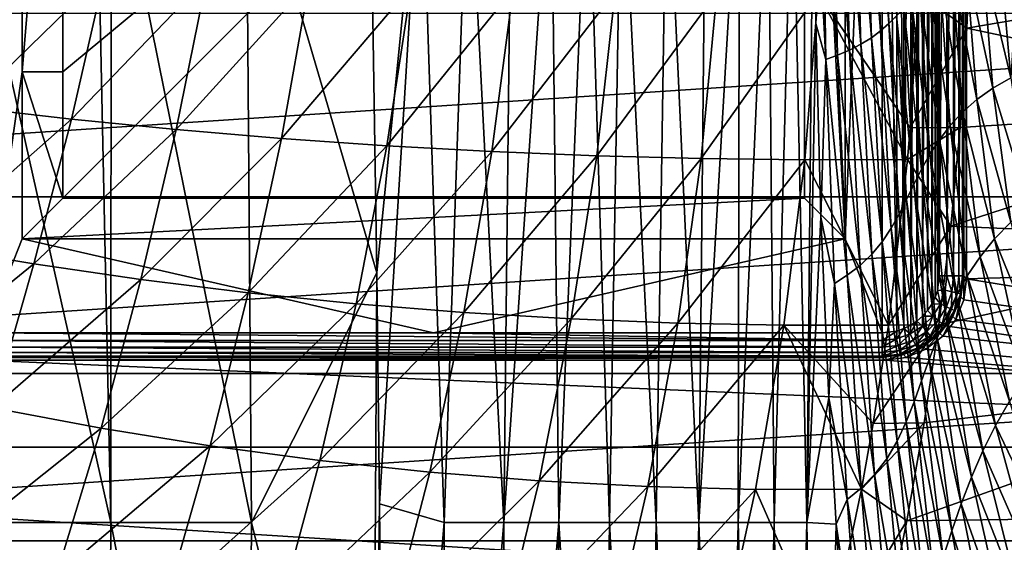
# Model space of a CAD drawing. Header units: metres. Extents: x -59 to 113, y -107 to 107.
# Tile 85 of 192: x -5.08 to 7, y -8.78 to -2.36. Entities that reach past the tile are written whole.
import ezdxf

# ---------------------------------------------------------------- set-up
doc = ezdxf.new("R2010")
doc.units = ezdxf.units.M
doc.layers.add('solid_20_382_333_XXX', color=7, linetype='CONTINUOUS')

msp = doc.modelspace()

# ---------------------------------------------------------------- linework, layer by layer
at = {"layer": 'solid_20_382_333_XXX'}
for points in [[(-5.05, 5.05, 12.5), (-5.505294, -6.205191, 12.5), (-5.505278, 6.20519, 12.5)], [(5.05, -5.05, 12.5), (5.505294, 6.20519, 12.5), (5.505277, -6.205191, 12.5)], [(5.05, -5.05, 12.5), (5.05, 5.05, 12.5), (5.505294, 6.20519, 12.5)], [(5.505294, 6.20519, 12.5), (5.683978, -6.182008, 12.5), (5.505277, -6.205191, 12.5)], [(5.505294, 6.20519, 12.5), (5.683992, 6.182003, 12.5), (5.683978, -6.182008, 12.5)], [(5.683992, 6.182003, 12.5), (5.77121, -6.152723, 12.5), (5.683978, -6.182008, 12.5)], [(5.683992, 6.182003, 12.5), (5.771224, 6.152717, 12.5), (5.77121, -6.152723, 12.5)], [(5.771224, 6.152717, 12.5), (5.854236, 6.112019, 12.5), (5.77121, -6.152723, 12.5)], [(5.854236, 6.112019, 12.5), (5.854223, -6.112026, 12.5), (5.77121, -6.152723, 12.5)], [(5.854236, 6.112019, 12.5), (5.931072, 6.060804, 12.5), (5.854223, -6.112026, 12.5)], [(5.931072, 6.060804, 12.5), (5.931062, -6.060812, 12.5), (5.854223, -6.112026, 12.5)], [(5.931072, 6.060804, 12.5), (6.000214, 6.000205, 12.5), (5.931062, -6.060812, 12.5)], [(6.000214, 6.000205, 12.5), (6.000205, -6.000214, 12.5), (5.931062, -6.060812, 12.5)], [(6.000214, 6.000205, 12.5), (6.060812, 5.931062, 12.5), (6.000205, -6.000214, 12.5)], [(6.060812, 5.931062, 12.5), (6.060804, -5.931073, 12.5), (6.000205, -6.000214, 12.5)], [(6.060812, 5.931062, 12.5), (6.112026, 5.854223, 12.5), (6.060804, -5.931073, 12.5)], [(6.112026, 5.854223, 12.5), (6.112019, -5.854236, 12.5), (6.060804, -5.931073, 12.5)], [(6.112026, 5.854223, 12.5), (6.152723, 5.77121, 12.5), (6.112019, -5.854236, 12.5)], [(6.152723, 5.77121, 12.5), (6.152717, -5.771224, 12.5), (6.112019, -5.854236, 12.5)], [(6.152723, 5.77121, 12.5), (6.182008, 5.683978, 12.5), (6.152717, -5.771224, 12.5)], [(6.182008, 5.683978, 12.5), (6.182003, -5.683992, 12.5), (6.152717, -5.771224, 12.5)], [(6.182008, 5.683978, 12.5), (6.205191, 5.505277, 12.5), (6.182003, -5.683992, 12.5)], [(6.205191, 5.505277, 12.5), (6.205191, -0.000008, 12.5), (6.182003, -5.683992, 12.5)], [(6.296898, 5.505302, 12.51436), (6.205191, -5.505294, 12.5), (6.205191, -0.000008, 12.5)], [(6.296898, 5.505302, 12.51436), (6.296898, -5.505303, 12.51436), (6.205191, -5.505294, 12.5)], [(6.296898, 5.505302, 12.51436), (6.379902, 5.505298, 12.556124), (6.296898, -5.505303, 12.51436)], [(6.379902, 5.505298, 12.556124), (6.379902, -5.505299, 12.556124), (6.296898, -5.505303, 12.51436)], [(6.379902, 5.505298, 12.556124), (6.446146, 5.505295, 12.621282), (6.379902, -5.505299, 12.556124)], [(6.446146, 5.505295, 12.621282), (6.446146, -5.505296, 12.621282), (6.379902, -5.505299, 12.556124)], [(6.446146, 5.505295, 12.621282), (6.489275, 5.505293, 12.703585), (6.446146, -5.505296, 12.621282)], [(6.489275, 5.505293, 12.703585), (6.489275, -5.505294, 12.703585), (6.446146, -5.505296, 12.621282)], [(6.505145, 5.505297, 12.794765), (6.505145, -5.505298, 12.794765), (6.489275, -5.505294, 12.703585)], [(6.489275, 5.505293, 12.703585), (6.505145, 5.505297, 12.794765), (6.489275, -5.505294, 12.703585)], [(6.505145, 5.505297, 12.794765), (6.540147, 5.540299, 14.8), (6.540147, -5.540299, 14.8)], [(6.505145, 5.505297, 12.794765), (6.540147, -5.540299, 14.8), (6.505145, -5.505298, 12.794765)], [(6.540147, 5.540299, 14.8), (20.665195, 0, 14.8), (20.502197, -2.590372, 14.8)], [(6.540147, 5.540299, 14.8), (20.502197, -2.590372, 14.8), (20.015909, -5.139401, 14.8)], [(6.540147, 5.540299, 14.8), (20.015909, -5.139401, 14.8), (6.540147, -5.540299, 14.8)], [(-5.05, 3, 12.5), (-5.505294, -6.205191, 12.5), (-5.05, 5.05, 12.5)], [(4.55, 4.55, 13), (5.05, 5.05, 12.5), (5.05, -5.05, 12.5)], [(4.55, 4.55, 14.8), (-4.55, -4.55, 14.8), (-4.55, -3, 14.8)], [(-4.55, 3, 14.8), (4.55, 4.55, 14.8), (-4.55, -3, 14.8)], [(4.55, 4.55, 14.8), (4.55, -4.55, 14.8), (-4.55, -4.55, 14.8)], [(4.55, 4.55, 13), (5.05, -5.05, 12.5), (4.55, -4.55, 13)], [(4.55, 4.55, 14.8), (4.55, -4.55, 13), (4.55, -4.55, 14.8)], [(4.55, 4.55, 13), (4.55, -4.55, 13), (4.55, 4.55, 14.8)], [(-5.05, 3, 12.5), (-5.05, -3, 12.5), (-5.505294, -6.205191, 12.5)], [(-5.05, -3, 14.8), (-5.05, -3, 12.5), (-5.05, 3, 12.5)], [(-5.05, 3, 14.8), (-5.05, -3, 14.8), (-5.05, 3, 12.5)], [(-4.55, 3, 14.8), (-5.05, -3, 14.8), (-5.05, 3, 14.8)], [(-4.55, 3, 14.8), (-4.55, -3, 14.8), (-5.05, -3, 14.8)], [(-3.961087, -8.532315, -61.725414), (-5.91381, -8.532315, -61.726742), (-5.876567, 0, -61.750092)], [(-4.140665, 0, -61.749313), (-3.961087, -8.532315, -61.725414), (-5.876567, 0, -61.750092)], [(-4.140665, 0, -61.749313), (-3.957916, 0, -61.748997), (-3.961087, -8.532315, -61.725414)], [(-3.961087, -8.532315, -61.725414), (-3.957916, 0, -61.748997), (-2.232176, -8.532315, -61.717365)], [(-3.957916, 0, -61.748997), (-2.299573, 0, -61.742104), (-2.232176, -8.532315, -61.717365)], [(-2.299573, 0, -61.742104), (-0.78213, 0, -61.723938), (-0.698081, -5.466114, -61.711864)], [(-2.232176, -8.532315, -61.717365), (-2.299573, 0, -61.742104), (-0.698081, -5.466114, -61.711864)], [(-0.78213, 0, -61.723938), (-0.15432, 0, -61.709385), (-0.698081, -5.466114, -61.711864)], [(-0.15432, 0, -61.709385), (-0.661931, -8.302655, -61.697418), (-0.698081, -5.466114, -61.711864)], [(-0.15432, 0, -61.709385), (0.130887, -8.532541, -61.673866), (-0.661931, -8.302655, -61.697418)], [(-0.15432, 0, -61.709385), (0.422651, 0, -61.689697), (0.130887, -8.532541, -61.673866)], [(0.422651, 0, -61.689697), (0.861408, -8.532541, -61.641083), (0.130887, -8.532541, -61.673866)], [(0.422651, 0, -61.689697), (0.953947, 0, -61.664074), (0.861408, -8.532541, -61.641083)], [(1.443486, 0, -61.631847), (1.536111, -8.532541, -61.594856), (0.861408, -8.532541, -61.641083)], [(0.953947, 0, -61.664074), (1.443486, 0, -61.631847), (0.861408, -8.532541, -61.641083)], [(1.443486, 0, -61.631847), (1.893933, 0, -61.59256), (1.536111, -8.532541, -61.594856)], [(1.893933, 0, -61.59256), (2.158126, -8.532541, -61.53244), (1.536111, -8.532541, -61.594856)], [(1.893933, 0, -61.59256), (2.307336, 0, -61.546001), (2.158126, -8.532541, -61.53244)], [(2.307336, 0, -61.546001), (2.73056, -8.532541, -61.451027), (2.158126, -8.532541, -61.53244)], [(2.307336, 0, -61.546001), (2.861471, 0, -61.462654), (2.73056, -8.532541, -61.451027)], [(2.861471, 0, -61.462654), (3.256208, -8.532541, -61.347042), (2.73056, -8.532541, -61.451027)], [(2.861471, 0, -61.462654), (3.341004, 0, -61.36367), (3.256208, -8.532541, -61.347042)], [(3.752536, 0, -61.250778), (3.737643, -8.532541, -61.216343), (3.256208, -8.532541, -61.347042)], [(3.341004, 0, -61.36367), (3.752536, 0, -61.250778), (3.256208, -8.532541, -61.347042)], [(4.104082, 0, -61.126583), (4.17743, -8.532541, -61.054771), (3.737643, -8.532541, -61.216343)], [(3.752536, 0, -61.250778), (4.104082, 0, -61.126583), (3.737643, -8.532541, -61.216343)], [(4.104082, 0, -61.126583), (4.404377, 0, -60.993828), (4.17743, -8.532541, -61.054771)], [(4.404377, 0, -60.993828), (4.578133, -8.532541, -60.858166), (4.17743, -8.532541, -61.054771)], [(4.404377, 0, -60.993828), (4.662276, 0, -60.854687), (4.578133, -8.532541, -60.858166)], [(4.578133, -8.532541, -60.858166), (4.662276, 0, -60.854687), (4.68816, -2.409312, -60.83551)], [(4.662276, 0, -60.854687), (4.768819, -0.000006, -60.790058), (4.812968, -2.850276, -60.757767)], [(4.68816, -2.409312, -60.83551), (4.662276, 0, -60.854687), (4.812968, -2.850276, -60.757767)], [(4.956369, -2.796665, -60.6674), (4.812968, -2.850276, -60.757767), (4.768819, -0.000006, -60.790058)], [(4.956369, -2.796665, -60.6674), (4.768819, -0.000006, -60.790058), (4.895403, -0.000037, -60.71093)], [(4.895403, -0.000037, -60.71093), (4.983683, -0.000081, -60.654659), (5.1038, -2.733237, -60.572464)], [(4.956369, -2.796665, -60.6674), (4.895403, -0.000037, -60.71093), (5.1038, -2.733237, -60.572464)], [(4.983683, -0.000081, -60.654659), (5.026438, -0.00011, -60.627121), (5.1038, -2.733237, -60.572464)], [(5.026438, -0.00011, -60.627121), (5.163385, -0.000226, -60.538013), (5.243781, -2.661288, -60.481049)], [(5.1038, -2.733237, -60.572464), (5.026438, -0.00011, -60.627121), (5.243781, -2.661288, -60.481049)], [(5.163385, -0.000226, -60.538013), (5.284369, -0.000362, -60.458645), (5.371279, -2.582088, -60.397652)], [(5.243781, -2.661288, -60.481049), (5.163385, -0.000226, -60.538013), (5.371279, -2.582088, -60.397652)], [(5.284369, -0.000362, -60.458645), (5.288155, -0.000367, -60.456158), (5.371279, -2.582088, -60.397652)], [(5.288155, -0.000367, -60.456158), (5.404892, -0.000532, -60.379936), (5.484343, -2.496901, -60.324898)], [(5.371279, -2.582088, -60.397652), (5.288155, -0.000367, -60.456158), (5.484343, -2.496901, -60.324898)], [(5.404892, -0.000532, -60.379936), (5.511242, -0.000708, -60.312519), (5.585901, -2.407081, -60.262493)], [(5.484343, -2.496901, -60.324898), (5.404892, -0.000532, -60.379936), (5.585901, -2.407081, -60.262493)], [(5.585901, -2.407081, -60.262493), (5.511242, -0.000708, -60.312519), (5.679574, -2.313922, -60.209667)], [(6.205191, -0.000008, 12.5), (6.205191, -5.505294, 12.5), (6.182003, -5.683992, 12.5)], [(6.592996, -1.235561, 32.101845), (5.953117, -2.039264, 32.083042), (6.543484, -2.462897, 32.0928)], [(10.991864, -1.702507, 32.186363), (6.592996, -1.235561, 32.101845), (6.543484, -2.462897, 32.0928)], [(6.732634, -1.600058, -59.877869), (6.948755, -1.532868, -59.820431), (7.080622, -3.072879, -59.758732)], [(7.080622, -3.072879, -59.758732), (6.948755, -1.532868, -59.820431), (7.177228, -1.474559, -59.758713)], [(6.361703, -1.756276, -59.97514), (6.53609, -1.674927, -59.929417), (6.664274, -3.340635, -59.861855)], [(6.53609, -1.674927, -59.929417), (6.732634, -1.600058, -59.877869), (6.861468, -3.199245, -59.81374)], [(6.664274, -3.340635, -59.861855), (6.53609, -1.674927, -59.929417), (6.861468, -3.199245, -59.81374)], [(6.861468, -3.199245, -59.81374), (6.732634, -1.600058, -59.877869), (7.080622, -3.072879, -59.758732)], [(-4.033462, -1.788064, 31.808401), (-5.281712, -1.714434, 31.76708), (-5.722177, -3.433083, 31.740891)], [(-4.033462, -1.788064, 31.808401), (-5.722177, -3.433083, 31.740891), (-4.442761, -3.579617, 31.782566)], [(-2.781912, -1.852558, 31.848274), (-4.033462, -1.788064, 31.808401), (-4.442761, -3.579617, 31.782566)], [(6.210198, -1.842912, -60.015682), (6.361703, -1.756276, -59.97514), (6.489977, -3.494892, -59.90366)], [(6.489977, -3.494892, -59.90366), (6.361703, -1.756276, -59.97514), (6.664274, -3.340635, -59.861855)], [(10.951329, -3.399024, 32.167759), (10.991864, -1.702507, 32.186363), (6.543484, -2.462897, 32.0928)], [(-2.781912, -1.852558, 31.848274), (-4.442761, -3.579617, 31.782566), (-3.156634, -3.70819, 31.822832)], [(-1.528518, -1.907479, 31.886637), (-2.781912, -1.852558, 31.848274), (-3.156634, -3.70819, 31.822832)], [(-1.528518, -1.907479, 31.886637), (-3.156634, -3.70819, 31.822832), (-1.866507, -3.81795, 31.861576)], [(-0.274716, -1.952474, 31.923431), (-1.528518, -1.907479, 31.886637), (-1.866507, -3.81795, 31.861576)], [(6.079001, -1.933669, -60.052814), (6.210198, -1.842912, -60.015682), (6.338059, -3.659868, -59.940189)], [(6.338059, -3.659868, -59.940189), (6.210198, -1.842912, -60.015682), (6.489977, -3.494892, -59.90366)], [(-0.274716, -1.952474, 31.923431), (-1.866507, -3.81795, 31.861576), (-0.575064, -3.908215, 31.898695)], [(0.978131, -1.987648, 31.95863), (-0.274716, -1.952474, 31.923431), (-0.575064, -3.908215, 31.898695)], [(0.978131, -1.987648, 31.95863), (-0.575064, -3.908215, 31.898695), (0.715142, -3.979154, 31.934137)], [(2.22869, -2.013258, 31.992214), (0.978131, -1.987648, 31.95863), (0.715142, -3.979154, 31.934137)], [(2.22869, -2.013258, 31.992214), (0.715142, -3.979154, 31.934137), (2.001601, -4.031208, 31.967871)], [(3.475627, -2.029561, 32.024162), (2.22869, -2.013258, 31.992214), (2.001601, -4.031208, 31.967871)], [(3.475627, -2.029561, 32.024162), (2.001601, -4.031208, 31.967871), (3.281803, -4.064818, 31.999859)], [(4.717608, -2.036814, 32.054455), (3.475627, -2.029561, 32.024162), (3.281803, -4.064818, 31.999859)], [(4.717608, -2.036814, 32.054455), (3.281803, -4.064818, 31.999859), (4.553235, -4.080425, 32.030067)], [(4.717608, -2.036814, 32.054455), (4.553235, -4.080425, 32.030067), (5.813363, -4.078739, 32.05846)], [(5.847444, -3.688252, 32.064453), (4.717608, -2.036814, 32.054455), (5.813363, -4.078739, 32.05846)], [(5.847444, -3.688252, 32.064453), (5.953117, -2.039264, 32.083042), (4.717608, -2.036814, 32.054455)], [(6.543484, -2.462897, 32.0928), (5.953117, -2.039264, 32.083042), (5.847444, -3.688252, 32.064453)], [(5.863879, -2.122807, -60.124878), (5.965044, -2.027371, -60.088459), (6.090018, -4.013251, -60.004745)], [(5.965044, -2.027371, -60.088459), (6.079001, -1.933669, -60.052814), (6.205722, -3.833393, -59.973259)], [(6.090018, -4.013251, -60.004745), (5.965044, -2.027371, -60.088459), (6.205722, -3.833393, -59.973259)], [(6.205722, -3.833393, -59.973259), (6.079001, -1.933669, -60.052814), (6.338059, -3.659868, -59.940189)], [(5.770414, -2.218741, -60.164528), (5.863879, -2.122807, -60.124878), (5.987231, -4.197072, -60.036743)], [(5.987231, -4.197072, -60.036743), (5.863879, -2.122807, -60.124878), (6.090018, -4.013251, -60.004745)], [(17.36451, -2.286179, 8.4), (-17.36451, -2.286179, 8.4), (-16.917538, -4.53318, 8.4)], [(17.36451, -2.286179, 8.4), (-16.917538, -4.53318, 8.4), (16.917538, -4.53318, 8.4)], [(5.679574, -2.313922, -60.209667), (5.770414, -2.218741, -60.164528), (5.893084, -4.382407, -60.071552)], [(5.893084, -4.382407, -60.071552), (5.770414, -2.218741, -60.164528), (5.987231, -4.197072, -60.036743)], [(4.578133, -8.532541, -60.858166), (4.68816, -2.409312, -60.83551), (4.752108, -4.785615, -60.784996)], [(4.752108, -4.785615, -60.784996), (4.68816, -2.409312, -60.83551), (4.812968, -2.850276, -60.757767)], [(5.484343, -2.496901, -60.324898), (5.585901, -2.407081, -60.262493), (5.711821, -4.747352, -60.159088)], [(5.585901, -2.407081, -60.262493), (5.679574, -2.313922, -60.209667), (5.80309, -4.566711, -60.111473)], [(5.711821, -4.747352, -60.159088), (5.585901, -2.407081, -60.262493), (5.80309, -4.566711, -60.111473)], [(5.80309, -4.566711, -60.111473), (5.679574, -2.313922, -60.209667), (5.893084, -4.382407, -60.071552)], [(5.371279, -2.582088, -60.397652), (5.484343, -2.496901, -60.324898), (5.613737, -4.921594, -60.216927)], [(5.613737, -4.921594, -60.216927), (5.484343, -2.496901, -60.324898), (5.711821, -4.747352, -60.159088)], [(6.543484, -2.462897, 32.0928), (5.847444, -3.688252, 32.064453), (6.461273, -3.682905, 32.077785)], [(10.951329, -3.399024, 32.167759), (6.543484, -2.462897, 32.0928), (6.461273, -3.682905, 32.077785)], [(5.243781, -2.661288, -60.481049), (5.371279, -2.582088, -60.397652), (5.503594, -5.08662, -60.286892)], [(5.503594, -5.08662, -60.286892), (5.371279, -2.582088, -60.397652), (5.613737, -4.921594, -60.216927)], [(4.956369, -2.796665, -60.6674), (5.1038, -2.733237, -60.572464), (5.232728, -5.377744, -60.46611)], [(5.1038, -2.733237, -60.572464), (5.243781, -2.661288, -60.481049), (5.376553, -5.239562, -60.370518)], [(5.232728, -5.377744, -60.46611), (5.1038, -2.733237, -60.572464), (5.376553, -5.239562, -60.370518)], [(5.376553, -5.239562, -60.370518), (5.243781, -2.661288, -60.481049), (5.503594, -5.08662, -60.286892)], [(4.752108, -4.785615, -60.784996), (4.812968, -2.850276, -60.757767), (4.917166, -5.599263, -60.672836)], [(5.07573, -5.498536, -60.569744), (4.812968, -2.850276, -60.757767), (4.956369, -2.796665, -60.6674)], [(5.07573, -5.498536, -60.569744), (4.917166, -5.599263, -60.672836), (4.812968, -2.850276, -60.757767)], [(5.07573, -5.498536, -60.569744), (4.956369, -2.796665, -60.6674), (5.232728, -5.377744, -60.46611)], [(-5.05, -3, 12.5), (-5.05, -5.05, 12.5), (-5.505294, -6.205191, 12.5)], [(-4.55, -4.55, 13), (-5.05, -5.05, 12.5), (-5.05, -3, 12.5)], [(-4.55, -3, 13), (-5.05, -3, 12.5), (-5.05, -3, 14.8)], [(-4.55, -4.55, 13), (-5.05, -3, 12.5), (-4.55, -3, 13)], [(-4.55, -3, 13), (-5.05, -3, 14.8), (-4.55, -3, 14.8)], [(-4.55, -4.55, 13), (-4.55, -3, 13), (-4.55, -3, 14.8)], [(-4.55, -4.55, 13), (-4.55, -3, 14.8), (-4.55, -4.55, 14.8)], [(6.861468, -3.199245, -59.81374), (7.080622, -3.072879, -59.758732), (7.305869, -4.663585, -59.632397)], [(6.664274, -3.340635, -59.861855), (6.861468, -3.199245, -59.81374), (7.082776, -4.847021, -59.682137)], [(7.082776, -4.847021, -59.682137), (6.861468, -3.199245, -59.81374), (7.305869, -4.663585, -59.632397)], [(6.489977, -3.494892, -59.90366), (6.664274, -3.340635, -59.861855), (6.882529, -5.050336, -59.724476)], [(6.882529, -5.050336, -59.724476), (6.664274, -3.340635, -59.861855), (7.082776, -4.847021, -59.682137)], [(-4.442761, -3.579617, 31.782566), (-5.722177, -3.433083, 31.740891), (-6.209464, -5.139334, 31.705448)], [(6.338059, -3.659868, -59.940189), (6.489977, -3.494892, -59.90366), (6.704805, -5.270838, -59.760506)], [(10.951329, -3.399024, 32.167759), (6.461273, -3.682905, 32.077785), (6.346491, -4.896659, 32.056824)], [(10.849463, -5.08955, 32.136124), (10.951329, -3.399024, 32.167759), (6.346491, -4.896659, 32.056824)], [(6.704805, -5.270838, -59.760506), (6.489977, -3.494892, -59.90366), (6.882529, -5.050336, -59.724476)], [(-4.442761, -3.579617, 31.782566), (-6.209464, -5.139334, 31.705448), (-4.906398, -5.357152, 31.746496)], [(-3.156634, -3.70819, 31.822832), (-4.442761, -3.579617, 31.782566), (-4.906398, -5.357152, 31.746496)], [(-3.156634, -3.70819, 31.822832), (-4.906398, -5.357152, 31.746496), (-3.593094, -5.548601, 31.786194)], [(-1.866507, -3.81795, 31.861576), (-3.156634, -3.70819, 31.822832), (-3.593094, -5.548601, 31.786194)], [(6.461273, -3.682905, 32.077785), (5.847444, -3.688252, 32.064453), (5.813363, -4.078739, 32.05846)], [(6.461273, -3.682905, 32.077785), (5.813363, -4.078739, 32.05846), (6.346491, -4.896659, 32.056824)], [(6.205722, -3.833393, -59.973259), (6.338059, -3.659868, -59.940189), (6.548224, -5.505839, -59.791592)], [(6.548224, -5.505839, -59.791592), (6.338059, -3.659868, -59.940189), (6.704805, -5.270838, -59.760506)], [(-1.866507, -3.81795, 31.861576), (-3.593094, -5.548601, 31.786194), (-2.273308, -5.712446, 31.824392)], [(-0.575064, -3.908215, 31.898695), (-1.866507, -3.81795, 31.861576), (-2.273308, -5.712446, 31.824392)], [(6.090018, -4.013251, -60.004745), (6.205722, -3.833393, -59.973259), (6.410133, -5.752554, -59.819633)], [(6.410133, -5.752554, -59.819633), (6.205722, -3.833393, -59.973259), (6.548224, -5.505839, -59.791592)], [(-0.575064, -3.908215, 31.898695), (-2.273308, -5.712446, 31.824392), (-0.950761, -5.847699, 31.860956)], [(0.715142, -3.979154, 31.934137), (-0.575064, -3.908215, 31.898695), (-0.950761, -5.847699, 31.860956)], [(0.715142, -3.979154, 31.934137), (-0.950761, -5.847699, 31.860956), (0.370982, -5.954555, 31.895819)], [(2.001601, -4.031208, 31.967871), (0.715142, -3.979154, 31.934137), (0.370982, -5.954555, 31.895819)], [(2.001601, -4.031208, 31.967871), (0.370982, -5.954555, 31.895819), (1.688405, -6.033562, 31.928934)], [(3.281803, -4.064818, 31.999859), (2.001601, -4.031208, 31.967871), (1.688405, -6.033562, 31.928934)], [(3.281803, -4.064818, 31.999859), (1.688405, -6.033562, 31.928934), (2.99799, -6.08527, 31.960255)], [(4.553235, -4.080425, 32.030067), (3.281803, -4.064818, 31.999859), (2.99799, -6.08527, 31.960255)], [(4.553235, -4.080425, 32.030067), (2.99799, -6.08527, 31.960255), (4.29622, -6.110229, 31.989738)], [(4.553235, -4.080425, 32.030067), (4.29622, -6.110229, 31.989738), (5.57957, -6.109046, 32.017334)], [(5.813363, -4.078739, 32.05846), (4.553235, -4.080425, 32.030067), (5.57957, -6.109046, 32.017334)], [(6.346491, -4.896659, 32.056824), (5.813363, -4.078739, 32.05846), (5.57957, -6.109046, 32.017334)], [(5.987231, -4.197072, -60.036743), (6.090018, -4.013251, -60.004745), (6.28805, -6.008106, -59.846481)], [(6.28805, -6.008106, -59.846481), (6.090018, -4.013251, -60.004745), (6.410133, -5.752554, -59.819633)], [(5.893084, -4.382407, -60.071552), (5.987231, -4.197072, -60.036743), (6.179166, -6.269261, -59.874096)], [(6.179166, -6.269261, -59.874096), (5.987231, -4.197072, -60.036743), (6.28805, -6.008106, -59.846481)], [(5.80309, -4.566711, -60.111473), (5.893084, -4.382407, -60.071552), (6.080127, -6.532628, -59.904675)], [(6.080127, -6.532628, -59.904675), (5.893084, -4.382407, -60.071552), (6.179166, -6.269261, -59.874096)], [(16.917538, -4.53318, 8.4), (-16.917538, -4.53318, 8.4), (-16.181108, -6.702573, 8.4)], [(16.917538, -4.53318, 8.4), (-16.181108, -6.702573, 8.4), (16.181108, -6.702573, 8.4)], [(4.55, -4.55, 13), (5.05, -5.05, 12.5), (-5.05, -5.05, 12.5)], [(4.55, -4.55, 13), (-5.05, -5.05, 12.5), (-4.55, -4.55, 13)], [(4.55, -4.55, 14.8), (-4.55, -4.55, 13), (-4.55, -4.55, 14.8)], [(4.55, -4.55, 14.8), (4.55, -4.55, 13), (-4.55, -4.55, 13)], [(5.711821, -4.747352, -60.159088), (5.80309, -4.566711, -60.111473), (5.987087, -6.794589, -59.940567)], [(5.987087, -6.794589, -59.940567), (5.80309, -4.566711, -60.111473), (6.080127, -6.532628, -59.904675)], [(4.578133, -8.532541, -60.858166), (4.752108, -4.785615, -60.784996), (4.850822, -7.002854, -60.703003)], [(4.850822, -7.002854, -60.703003), (4.752108, -4.785615, -60.784996), (4.917166, -5.599263, -60.672836)], [(5.613737, -4.921594, -60.216927), (5.711821, -4.747352, -60.159088), (5.894709, -7.051325, -59.984695)], [(5.894709, -7.051325, -59.984695), (5.711821, -4.747352, -60.159088), (5.987087, -6.794589, -59.940567)], [(5.503594, -5.08662, -60.286892), (5.613737, -4.921594, -60.216927), (5.797059, -7.298831, -60.040157)], [(6.346491, -4.896659, 32.056824), (5.57957, -6.109046, 32.017334), (6.199151, -6.105232, 32.029915)], [(5.797059, -7.298831, -60.040157), (5.613737, -4.921594, -60.216927), (5.894709, -7.051325, -59.984695)], [(10.849463, -5.08955, 32.136124), (6.346491, -4.896659, 32.056824), (6.199151, -6.105232, 32.029915)], [(6.882529, -5.050336, -59.724476), (7.082776, -4.847021, -59.682137), (7.461946, -6.49733, -59.447266)], [(-5.05, -5.05, 12.5), (-0.000008, -6.205191, 12.5), (-5.505294, -6.205191, 12.5)], [(-5.05, -5.05, 12.5), (5.05, -5.05, 12.5), (-0.000008, -6.205191, 12.5)], [(5.05, -5.05, 12.5), (5.505277, -6.205191, 12.5), (-0.000008, -6.205191, 12.5)], [(6.704805, -5.270838, -59.760506), (6.882529, -5.050336, -59.724476), (7.2538, -6.759907, -59.481792)], [(7.2538, -6.759907, -59.481792), (6.882529, -5.050336, -59.724476), (7.461946, -6.49733, -59.447266)], [(-4.906398, -5.357152, 31.746496), (-6.209464, -5.139334, 31.705448), (-6.730092, -6.83711, 31.661087)], [(5.376553, -5.239562, -60.370518), (5.503594, -5.08662, -60.286892), (5.687458, -7.532845, -60.109852)], [(5.687458, -7.532845, -60.109852), (5.503594, -5.08662, -60.286892), (5.797059, -7.298831, -60.040157)], [(10.686267, -6.774086, 32.091457), (10.849463, -5.08955, 32.136124), (6.199151, -6.105232, 32.029915)], [(6.540147, -5.540299, 14.8), (20.015909, -5.139401, 14.8), (19.214075, -7.607193, 14.8)], [(5.232728, -5.377744, -60.46611), (5.376553, -5.239562, -60.370518), (5.559371, -7.749066, -60.196377)], [(5.559371, -7.749066, -60.196377), (5.376553, -5.239562, -60.370518), (5.687458, -7.532845, -60.109852)], [(6.548224, -5.505839, -59.791592), (6.704805, -5.270838, -59.760506), (7.065363, -7.041844, -59.511219)], [(7.065363, -7.041844, -59.511219), (6.704805, -5.270838, -59.760506), (7.2538, -6.759907, -59.481792)], [(-4.906398, -5.357152, 31.746496), (-6.730092, -6.83711, 31.661087), (-5.412194, -7.12379, 31.700478)], [(-3.593094, -5.548601, 31.786194), (-4.906398, -5.357152, 31.746496), (-5.412194, -7.12379, 31.700478)], [(5.07573, -5.498536, -60.569744), (5.232728, -5.377744, -60.46611), (5.411213, -7.943557, -60.29892)], [(5.411213, -7.943557, -60.29892), (5.232728, -5.377744, -60.46611), (5.559371, -7.749066, -60.196377)], [(-3.593094, -5.548601, 31.786194), (-5.412194, -7.12379, 31.700478), (-4.080497, -7.376185, 31.738602)], [(-2.273308, -5.712446, 31.824392), (-3.593094, -5.548601, 31.786194), (-4.080497, -7.376185, 31.738602)], [(-2.232176, -8.532315, -61.717365), (-0.698081, -5.466114, -61.711864), (-0.749576, -14.510777, -61.649925)], [(-0.749576, -14.510777, -61.649925), (-0.698081, -5.466114, -61.711864), (-0.661931, -8.302655, -61.697418)], [(5.245212, -8.112499, -60.414078), (4.917166, -5.599263, -60.672836), (5.07573, -5.498536, -60.569744)], [(5.245212, -8.112499, -60.414078), (5.07573, -5.498536, -60.569744), (5.411213, -7.943557, -60.29892)], [(6.277057, -5.681452, 12.51436), (6.182003, -5.683992, 12.5), (6.205191, -5.505294, 12.5)], [(6.296898, -5.505303, 12.51436), (6.277057, -5.681452, 12.51436), (6.205191, -5.505294, 12.5)], [(6.357982, -5.69992, 12.556123), (6.277057, -5.681452, 12.51436), (6.296898, -5.505303, 12.51436)], [(6.357982, -5.69992, 12.556123), (6.296898, -5.505303, 12.51436), (6.379902, -5.505299, 12.556124)], [(6.357982, -5.69992, 12.556123), (6.379902, -5.505299, 12.556124), (6.422566, -5.714659, 12.621282)], [(6.379902, -5.505299, 12.556124), (6.446146, -5.505296, 12.621282), (6.422566, -5.714659, 12.621282)], [(6.410133, -5.752554, -59.819633), (6.548224, -5.505839, -59.791592), (6.894967, -7.340304, -59.537144)], [(6.422566, -5.714659, 12.621282), (6.446146, -5.505296, 12.621282), (6.464613, -5.724255, 12.703585)], [(6.446146, -5.505296, 12.621282), (6.489275, -5.505294, 12.703585), (6.464613, -5.724255, 12.703585)], [(6.464613, -5.724255, 12.703585), (6.489275, -5.505294, 12.703585), (6.47103, -5.764183, 12.793588)], [(6.489275, -5.505294, 12.703585), (6.505145, -5.505298, 12.794765), (6.47103, -5.764183, 12.793588)], [(6.506042, -5.799235, 14.8), (6.47103, -5.764183, 12.793588), (6.505145, -5.505298, 12.794765)], [(6.540147, -5.540299, 14.8), (6.506042, -5.799235, 14.8), (6.505145, -5.505298, 12.794765)], [(6.540147, -5.540299, 14.8), (19.214075, -7.607193, 14.8), (6.506042, -5.799235, 14.8)], [(6.894967, -7.340304, -59.537144), (6.548224, -5.505839, -59.791592), (7.065363, -7.041844, -59.511219)], [(4.850822, -7.002854, -60.703003), (4.917166, -5.599263, -60.672836), (5.072882, -8.252008, -60.532978)], [(5.245212, -8.112499, -60.414078), (5.072882, -8.252008, -60.532978), (4.917166, -5.599263, -60.672836)], [(-2.273308, -5.712446, 31.824392), (-4.080497, -7.376185, 31.738602), (-2.739576, -7.592717, 31.775286)], [(-0.950761, -5.847699, 31.860956), (-2.273308, -5.712446, 31.824392), (-2.739576, -7.592717, 31.775286)], [(6.218515, -5.84877, 12.51436), (6.112019, -5.854236, 12.5), (6.152717, -5.771224, 12.5)], [(6.218515, -5.84877, 12.51436), (6.152717, -5.771224, 12.5), (6.182003, -5.683992, 12.5)], [(6.277057, -5.681452, 12.51436), (6.218515, -5.84877, 12.51436), (6.182003, -5.683992, 12.5)], [(6.293301, -5.884783, 12.556123), (6.218515, -5.84877, 12.51436), (6.277057, -5.681452, 12.51436)], [(6.293301, -5.884783, 12.556123), (6.277057, -5.681452, 12.51436), (6.357982, -5.69992, 12.556123)], [(6.28805, -6.008106, -59.846481), (6.410133, -5.752554, -59.819633), (6.740672, -7.652256, -59.56144)], [(6.293301, -5.884783, 12.556123), (6.357982, -5.69992, 12.556123), (6.352985, -5.913524, 12.621282)], [(6.357982, -5.69992, 12.556123), (6.422566, -5.714659, 12.621282), (6.352985, -5.913524, 12.621282)], [(6.352985, -5.913524, 12.621282), (6.422566, -5.714659, 12.621282), (6.391844, -5.932236, 12.703585)], [(6.391844, -5.932236, 12.703585), (6.47103, -5.764183, 12.793588), (6.371047, -6.005419, 12.792849)], [(6.406137, -6.040351, 14.8), (6.371047, -6.005419, 12.792849), (6.47103, -5.764183, 12.793588)], [(6.422566, -5.714659, 12.621282), (6.464613, -5.724255, 12.703585), (6.391844, -5.932236, 12.703585)], [(6.391844, -5.932236, 12.703585), (6.464613, -5.724255, 12.703585), (6.47103, -5.764183, 12.793588)], [(6.506042, -5.799235, 14.8), (6.406137, -6.040351, 14.8), (6.47103, -5.764183, 12.793588)], [(6.740672, -7.652256, -59.56144), (6.410133, -5.752554, -59.819633), (6.894967, -7.340304, -59.537144)], [(-0.950761, -5.847699, 31.860956), (-2.739576, -7.592717, 31.775286), (-1.393969, -7.77213, 31.810375)], [(0.370982, -5.954555, 31.895819), (-0.950761, -5.847699, 31.860956), (-1.393969, -7.77213, 31.810375)], [(6.124207, -5.998864, 12.51436), (6.060804, -5.931073, 12.5), (6.112019, -5.854236, 12.5)], [(6.218515, -5.84877, 12.51436), (6.124207, -5.998864, 12.51436), (6.112019, -5.854236, 12.5)], [(6.189104, -6.050616, 12.556123), (6.124207, -5.998864, 12.51436), (6.218515, -5.84877, 12.51436)], [(6.189104, -6.050616, 12.556123), (6.218515, -5.84877, 12.51436), (6.293301, -5.884783, 12.556123)], [(6.189104, -6.050616, 12.556123), (6.293301, -5.884783, 12.556123), (6.240896, -6.091918, 12.621282)], [(6.293301, -5.884783, 12.556123), (6.352985, -5.913524, 12.621282), (6.240896, -6.091918, 12.621282)], [(6.240896, -6.091918, 12.621282), (6.352985, -5.913524, 12.621282), (6.274615, -6.118809, 12.703585)], [(6.352985, -5.913524, 12.621282), (6.391844, -5.932236, 12.703585), (6.274615, -6.118809, 12.703585)], [(6.506042, -5.799235, 14.8), (19.214075, -7.607193, 14.8), (6.406137, -6.040351, 14.8)], [(0.370982, -5.954555, 31.895819), (-1.393969, -7.77213, 31.810375), (-0.048057, -7.914608, 31.843792)], [(1.688405, -6.033562, 31.928934), (0.370982, -5.954555, 31.895819), (-0.048057, -7.914608, 31.843792)], [(1.688405, -6.033562, 31.928934), (-0.048057, -7.914608, 31.843792), (1.293821, -8.020735, 31.875484)], [(2.99799, -6.08527, 31.960255), (1.688405, -6.033562, 31.928934), (1.293821, -8.020735, 31.875484)], [(5.998863, -6.124208, 12.51436), (5.931062, -6.060812, 12.5), (6.000205, -6.000214, 12.5)], [(6.124207, -5.998864, 12.51436), (5.998863, -6.124208, 12.51436), (6.000205, -6.000214, 12.5)], [(6.050615, -6.189104, 12.556123), (5.998863, -6.124208, 12.51436), (6.124207, -5.998864, 12.51436)], [(6.124207, -5.998864, 12.51436), (6.000205, -6.000214, 12.5), (6.060804, -5.931073, 12.5)], [(6.050615, -6.189104, 12.556123), (6.124207, -5.998864, 12.51436), (6.189104, -6.050616, 12.556123)], [(6.179166, -6.269261, -59.874096), (6.28805, -6.008106, -59.846481), (6.600993, -7.974507, -59.585876)], [(6.274615, -6.118809, 12.703585), (6.371047, -6.005419, 12.792849), (6.212015, -6.21254, 12.792597)], [(6.247313, -6.247313, 14.8), (6.212015, -6.21254, 12.792597), (6.371047, -6.005419, 12.792849)], [(6.406137, -6.040351, 14.8), (6.247313, -6.247313, 14.8), (6.371047, -6.005419, 12.792849)], [(6.406137, -6.040351, 14.8), (19.214075, -7.607193, 14.8), (6.247313, -6.247313, 14.8)], [(6.274615, -6.118809, 12.703585), (6.391844, -5.932236, 12.703585), (6.371047, -6.005419, 12.792849)], [(6.600993, -7.974507, -59.585876), (6.28805, -6.008106, -59.846481), (6.740672, -7.652256, -59.56144)], [(2.99799, -6.08527, 31.960255), (1.293821, -8.020735, 31.875484), (2.627328, -8.091091, 31.905401)], [(4.29622, -6.110229, 31.989738), (2.99799, -6.08527, 31.960255), (2.627328, -8.091091, 31.905401)], [(4.29622, -6.110229, 31.989738), (2.627328, -8.091091, 31.905401), (3.948123, -8.126261, 31.933487)], [(4.29622, -6.110229, 31.989738), (3.948123, -8.126261, 31.933487), (5.252261, -8.124731, 31.959759)], [(5.394755, -7.31802, 31.984823), (5.57957, -6.109046, 32.017334), (4.29622, -6.110229, 31.989738)], [(5.394755, -7.31802, 31.984823), (4.29622, -6.110229, 31.989738), (5.252261, -8.124731, 31.959759)], [(6.199151, -6.105232, 32.029915), (5.57957, -6.109046, 32.017334), (5.394755, -7.31802, 31.984823)], [(6.199151, -6.105232, 32.029915), (5.394755, -7.31802, 31.984823), (6.019125, -7.309842, 31.997034)], [(5.681451, -6.277058, 12.51436), (5.683978, -6.182008, 12.5), (5.77121, -6.152723, 12.5)], [(5.848769, -6.218515, 12.51436), (5.681451, -6.277058, 12.51436), (5.77121, -6.152723, 12.5)], [(5.848769, -6.218515, 12.51436), (5.77121, -6.152723, 12.5), (5.854223, -6.112026, 12.5)], [(5.848769, -6.218515, 12.51436), (5.854223, -6.112026, 12.5), (5.931062, -6.060812, 12.5)], [(5.998863, -6.124208, 12.51436), (5.848769, -6.218515, 12.51436), (5.931062, -6.060812, 12.5)], [(5.884782, -6.293301, 12.556123), (5.848769, -6.218515, 12.51436), (5.998863, -6.124208, 12.51436)], [(5.884782, -6.293301, 12.556123), (5.998863, -6.124208, 12.51436), (6.050615, -6.189104, 12.556123)], [(10.686267, -6.774086, 32.091457), (6.199151, -6.105232, 32.029915), (6.019125, -7.309842, 31.997034)], [(6.050615, -6.189104, 12.556123), (6.189104, -6.050616, 12.556123), (6.091918, -6.240896, 12.621282)], [(6.189104, -6.050616, 12.556123), (6.240896, -6.091918, 12.621282), (6.091918, -6.240896, 12.621282)], [(6.091918, -6.240896, 12.621282), (6.240896, -6.091918, 12.621282), (6.118808, -6.274616, 12.703585)], [(6.240896, -6.091918, 12.621282), (6.274615, -6.118809, 12.703585), (6.118808, -6.274616, 12.703585)], [(6.118808, -6.274616, 12.703585), (6.274615, -6.118809, 12.703585), (6.212015, -6.21254, 12.792597)], [(5.505302, -6.296898, 12.51436), (-5.505303, -6.296898, 12.51436), (-5.505294, -6.205191, 12.5)], [(5.505302, -6.296898, 12.51436), (-5.505294, -6.205191, 12.5), (-0.000008, -6.205191, 12.5)], [(5.505302, -6.296898, 12.51436), (-0.000008, -6.205191, 12.5), (5.505277, -6.205191, 12.5)], [(5.505302, -6.296898, 12.51436), (5.505277, -6.205191, 12.5), (5.683978, -6.182008, 12.5)], [(5.681451, -6.277058, 12.51436), (5.505298, -6.379902, 12.556124), (5.505302, -6.296898, 12.51436)], [(5.699919, -6.357982, 12.556123), (5.505298, -6.379902, 12.556124), (5.681451, -6.277058, 12.51436)], [(5.681451, -6.277058, 12.51436), (5.505302, -6.296898, 12.51436), (5.683978, -6.182008, 12.5)], [(5.699919, -6.357982, 12.556123), (5.681451, -6.277058, 12.51436), (5.848769, -6.218515, 12.51436)], [(5.699919, -6.357982, 12.556123), (5.848769, -6.218515, 12.51436), (5.884782, -6.293301, 12.556123)], [(5.884782, -6.293301, 12.556123), (6.050615, -6.189104, 12.556123), (5.913523, -6.352986, 12.621282)], [(6.050615, -6.189104, 12.556123), (6.091918, -6.240896, 12.621282), (5.913523, -6.352986, 12.621282)], [(5.913523, -6.352986, 12.621282), (6.091918, -6.240896, 12.621282), (5.932235, -6.391844, 12.703585)], [(6.091918, -6.240896, 12.621282), (6.118808, -6.274616, 12.703585), (5.932235, -6.391844, 12.703585)], [(5.932235, -6.391844, 12.703585), (6.118808, -6.274616, 12.703585), (6.00499, -6.371295, 12.79285)], [(6.118808, -6.274616, 12.703585), (6.212015, -6.21254, 12.792597), (6.00499, -6.371295, 12.79285)], [(6.040351, -6.406137, 14.8), (6.00499, -6.371295, 12.79285), (6.212015, -6.21254, 12.792597)], [(6.247313, -6.247313, 14.8), (6.040351, -6.406137, 14.8), (6.212015, -6.21254, 12.792597)], [(6.247313, -6.247313, 14.8), (19.214075, -7.607193, 14.8), (6.040351, -6.406137, 14.8)], [(6.080127, -6.532628, -59.904675), (6.179166, -6.269261, -59.874096), (6.474411, -8.303246, -59.612228)], [(6.474411, -8.303246, -59.612228), (6.179166, -6.269261, -59.874096), (6.600993, -7.974507, -59.585876)], [(5.505298, -6.379902, 12.556124), (-5.505299, -6.379903, 12.556124), (-5.505303, -6.296898, 12.51436)], [(5.505302, -6.296898, 12.51436), (5.505298, -6.379902, 12.556124), (-5.505303, -6.296898, 12.51436)], [(5.505298, -6.379902, 12.556124), (5.505295, -6.446147, 12.621282), (-5.505299, -6.379903, 12.556124)], [(5.505295, -6.446147, 12.621282), (-5.505296, -6.446147, 12.621282), (-5.505299, -6.379903, 12.556124)], [(5.699919, -6.357982, 12.556123), (5.505295, -6.446147, 12.621282), (5.505298, -6.379902, 12.556124)], [(5.699919, -6.357982, 12.556123), (5.714658, -6.422566, 12.621282), (5.505295, -6.446147, 12.621282)], [(5.699919, -6.357982, 12.556123), (5.884782, -6.293301, 12.556123), (5.714658, -6.422566, 12.621282)], [(5.884782, -6.293301, 12.556123), (5.913523, -6.352986, 12.621282), (5.714658, -6.422566, 12.621282)], [(5.714658, -6.422566, 12.621282), (5.913523, -6.352986, 12.621282), (5.724254, -6.464614, 12.703585)], [(5.913523, -6.352986, 12.621282), (5.932235, -6.391844, 12.703585), (5.724254, -6.464614, 12.703585)], [(5.724254, -6.464614, 12.703585), (5.932235, -6.391844, 12.703585), (5.763944, -6.471094, 12.793589)], [(5.932235, -6.391844, 12.703585), (6.00499, -6.371295, 12.79285), (5.763944, -6.471094, 12.793589)], [(5.799235, -6.506042, 14.8), (5.763944, -6.471094, 12.793589), (6.00499, -6.371295, 12.79285)], [(6.040351, -6.406137, 14.8), (5.799235, -6.506042, 14.8), (6.00499, -6.371295, 12.79285)], [(5.505298, -6.505145, 12.794765), (-5.540299, -6.540147, 14.8), (-5.505298, -6.505145, 12.794765)], [(5.505298, -6.505145, 12.794765), (5.540299, -6.540147, 14.8), (-5.540299, -6.540147, 14.8)], [(5.505298, -6.505145, 12.794765), (-5.505298, -6.505145, 12.794765), (-5.505294, -6.489275, 12.703585)], [(5.505293, -6.489275, 12.703585), (-5.505294, -6.489275, 12.703585), (-5.505296, -6.446147, 12.621282)], [(5.505295, -6.446147, 12.621282), (5.505293, -6.489275, 12.703585), (-5.505296, -6.446147, 12.621282)], [(5.505293, -6.489275, 12.703585), (5.505298, -6.505145, 12.794765), (-5.505294, -6.489275, 12.703585)], [(5.714658, -6.422566, 12.621282), (5.505293, -6.489275, 12.703585), (5.505295, -6.446147, 12.621282)], [(5.714658, -6.422566, 12.621282), (5.724254, -6.464614, 12.703585), (5.505293, -6.489275, 12.703585)], [(5.724254, -6.464614, 12.703585), (5.505298, -6.505145, 12.794765), (5.505293, -6.489275, 12.703585)], [(5.724254, -6.464614, 12.703585), (5.763944, -6.471094, 12.793589), (5.505298, -6.505145, 12.794765)], [(5.763944, -6.471094, 12.793589), (5.540299, -6.540147, 14.8), (5.505298, -6.505145, 12.794765)], [(5.799235, -6.506042, 14.8), (5.540299, -6.540147, 14.8), (5.763944, -6.471094, 12.793589)], [(5.799235, -6.506042, 14.8), (19.214075, -7.607193, 14.8), (5.540299, -6.540147, 14.8)], [(6.040351, -6.406137, 14.8), (19.214075, -7.607193, 14.8), (5.799235, -6.506042, 14.8)], [(-5.540299, -6.540147, 14.8), (19.214075, -7.607193, 14.8), (-19.214075, -7.607193, 14.8)], [(5.540299, -6.540147, 14.8), (19.214075, -7.607193, 14.8), (-5.540299, -6.540147, 14.8)], [(5.987087, -6.794589, -59.940567), (6.080127, -6.532628, -59.904675), (6.358809, -8.634398, -59.642506)], [(6.358809, -8.634398, -59.642506), (6.080127, -6.532628, -59.904675), (6.474411, -8.303246, -59.612228)], [(16.181108, -6.702573, 8.4), (-16.181108, -6.702573, 8.4), (-15.167829, -8.757272, 8.4)], [(16.181108, -6.702573, 8.4), (-15.167829, -8.757272, 8.4), (15.167829, -8.757272, 8.4)], [(10.686267, -6.774086, 32.091457), (6.019125, -7.309842, 31.997034), (5.806183, -8.511538, 31.958143)], [(10.46174, -8.452631, 32.033764), (10.686267, -6.774086, 32.091457), (5.806183, -8.511538, 31.958143)], [(5.894709, -7.051325, -59.984695), (5.987087, -6.794589, -59.940567), (6.251251, -8.963484, -59.679035)], [(6.251251, -8.963484, -59.679035), (5.987087, -6.794589, -59.940567), (6.358809, -8.634398, -59.642506)], [(4.578133, -8.532541, -60.858166), (4.850822, -7.002854, -60.703003), (4.941106, -8.554928, -60.623024)], [(4.941106, -8.554928, -60.623024), (4.850822, -7.002854, -60.703003), (5.072882, -8.252008, -60.532978)], [(-4.080497, -7.376185, 31.738602), (-5.412194, -7.12379, 31.700478), (-5.971613, -8.879043, 31.644039)], [(5.797059, -7.298831, -60.040157), (5.894709, -7.051325, -59.984695), (6.146765, -9.285676, -59.724945)], [(6.146765, -9.285676, -59.724945), (5.894709, -7.051325, -59.984695), (6.251251, -8.963484, -59.679035)], [(6.894967, -7.340304, -59.537144), (7.065363, -7.041844, -59.511219), (7.568482, -8.746118, -59.145092)], [(6.019125, -7.309842, 31.997034), (5.394755, -7.31802, 31.984823), (5.252261, -8.124731, 31.959759)], [(6.019125, -7.309842, 31.997034), (5.252261, -8.124731, 31.959759), (5.806183, -8.511538, 31.958143)], [(5.687458, -7.532845, -60.109852), (5.797059, -7.298831, -60.040157), (6.039346, -9.595844, -59.783726)], [(6.039346, -9.595844, -59.783726), (5.797059, -7.298831, -60.040157), (6.146765, -9.285676, -59.724945)], [(6.740672, -7.652256, -59.56144), (6.894967, -7.340304, -59.537144), (7.371761, -9.099374, -59.167706)], [(7.371761, -9.099374, -59.167706), (6.894967, -7.340304, -59.537144), (7.568482, -8.746118, -59.145092)], [(-4.080497, -7.376185, 31.738602), (-5.971613, -8.879043, 31.644039), (-4.628855, -9.190604, 31.679659)], [(-2.739576, -7.592717, 31.775286), (-4.080497, -7.376185, 31.738602), (-4.628855, -9.190604, 31.679659)], [(-19.214075, -7.607193, 14.8), (19.214075, -7.607193, 14.8), (18.109209, -9.955235, 14.8)], [(-19.214075, -7.607193, 14.8), (18.109209, -9.955235, 14.8), (-18.109209, -9.955235, 14.8)], [(-2.739576, -7.592717, 31.775286), (-4.628855, -9.190604, 31.679659), (-3.27385, -9.458552, 31.713928)], [(-1.393969, -7.77213, 31.810375), (-2.739576, -7.592717, 31.775286), (-3.27385, -9.458552, 31.713928)], [(5.559371, -7.749066, -60.196377), (5.687458, -7.532845, -60.109852), (5.921279, -9.888369, -59.859028)], [(5.921279, -9.888369, -59.859028), (5.687458, -7.532845, -60.109852), (6.039346, -9.595844, -59.783726)], [(6.600993, -7.974507, -59.585876), (6.740672, -7.652256, -59.56144), (7.187834, -9.467743, -59.19117)], [(7.187834, -9.467743, -59.19117), (6.740672, -7.652256, -59.56144), (7.371761, -9.099374, -59.167706)], [(-1.393969, -7.77213, 31.810375), (-3.27385, -9.458552, 31.713928), (-1.911746, -9.681398, 31.746689)], [(-0.048057, -7.914608, 31.843792), (-1.393969, -7.77213, 31.810375), (-1.911746, -9.681398, 31.746689)], [(5.411213, -7.943557, -60.29892), (5.559371, -7.749066, -60.196377), (5.784758, -10.157598, -59.9543)], [(5.784758, -10.157598, -59.9543), (5.559371, -7.749066, -60.196377), (5.921279, -9.888369, -59.859028)], [(-0.048057, -7.914608, 31.843792), (-1.911746, -9.681398, 31.746689), (-0.547562, -9.859276, 31.777861)], [(1.293821, -8.020735, 31.875484), (-0.048057, -7.914608, 31.843792), (-0.547562, -9.859276, 31.777861)], [(5.245212, -8.112499, -60.414078), (5.411213, -7.943557, -60.29892), (5.626857, -10.398483, -60.069401)], [(5.626857, -10.398483, -60.069401), (5.411213, -7.943557, -60.29892), (5.784758, -10.157598, -59.9543)], [(1.293821, -8.020735, 31.875484), (-0.547562, -9.859276, 31.777861), (0.813716, -9.992729, 31.807386)], [(2.627328, -8.091091, 31.905401), (1.293821, -8.020735, 31.875484), (0.813716, -9.992729, 31.807386)], [(2.627328, -8.091091, 31.905401), (0.813716, -9.992729, 31.807386), (2.167104, -10.082303, 31.835211)], [(3.948123, -8.126261, 31.933487), (2.627328, -8.091091, 31.905401), (2.167104, -10.082303, 31.835211)], [(6.474411, -8.303246, -59.612228), (6.600993, -7.974507, -59.585876), (7.016718, -9.847904, -59.21706)], [(7.016718, -9.847904, -59.21706), (6.600993, -7.974507, -59.585876), (7.187834, -9.467743, -59.19117)], [(3.948123, -8.126261, 31.933487), (2.167104, -10.082303, 31.835211), (3.507615, -10.128541, 31.861277)], [(3.948123, -8.126261, 31.933487), (3.507615, -10.128541, 31.861277), (4.830865, -10.12942, 31.885633)], [(5.252261, -8.124731, 31.959759), (3.948123, -8.126261, 31.933487), (4.830865, -10.12942, 31.885633)], [(5.806183, -8.511538, 31.958143), (5.252261, -8.124731, 31.959759), (4.830865, -10.12942, 31.885633)], [(5.448684, -10.606186, -60.201363), (5.072882, -8.252008, -60.532978), (5.245212, -8.112499, -60.414078)], [(5.448684, -10.606186, -60.201363), (5.245212, -8.112499, -60.414078), (5.626857, -10.398483, -60.069401)], [(-0.749576, -14.510777, -61.649925), (-0.661931, -8.302655, -61.697418), (-0.58014, -16.981426, -61.618679)], [(0.130887, -8.532541, -61.673866), (-0.58014, -16.981426, -61.618679), (-0.661931, -8.302655, -61.697418)], [(4.941106, -8.554928, -60.623024), (5.072882, -8.252008, -60.532978), (5.261682, -10.775775, -60.341072)], [(5.448684, -10.606186, -60.201363), (5.261682, -10.775775, -60.341072), (5.072882, -8.252008, -60.532978)], [(6.358809, -8.634398, -59.642506), (6.474411, -8.303246, -59.612228), (6.858541, -10.235608, -59.246876)], [(6.858541, -10.235608, -59.246876), (6.474411, -8.303246, -59.612228), (7.016718, -9.847904, -59.21706)], [(10.46174, -8.452631, 32.033764), (5.806183, -8.511538, 31.958143), (5.559992, -9.711301, 31.913181)], [(10.175882, -10.125186, 31.963043), (10.46174, -8.452631, 32.033764), (5.559992, -9.711301, 31.913181)], [(-4.012075, -17.064617, -61.655029), (-5.94505, -17.064617, -61.656952), (-5.91381, -8.532315, -61.726742)], [(-4.012075, -17.064617, -61.655029), (-5.91381, -8.532315, -61.726742), (-3.961087, -8.532315, -61.725414)], [(-4.012075, -17.064617, -61.655029), (-3.961087, -8.532315, -61.725414), (-2.293761, -17.064617, -61.645512)], [(-3.961087, -8.532315, -61.725414), (-2.232176, -8.532315, -61.717365), (-2.293761, -17.064617, -61.645512)], [(-2.293761, -17.064617, -61.645512), (-2.232176, -8.532315, -61.717365), (-0.749576, -14.510777, -61.649925)], [(0.130887, -8.532541, -61.673866), (0.148648, -17.073614, -61.593544), (-0.58014, -16.981426, -61.618679)], [(0.130887, -8.532541, -61.673866), (0.861408, -8.532541, -61.641083), (0.148648, -17.073614, -61.593544)], [(0.861408, -8.532541, -61.641083), (0.826734, -17.073614, -61.559605), (0.148648, -17.073614, -61.593544)], [(1.536111, -8.532541, -61.594856), (1.457492, -17.073614, -61.513481), (0.826734, -17.073614, -61.559605)], [(0.861408, -8.532541, -61.641083), (1.536111, -8.532541, -61.594856), (0.826734, -17.073614, -61.559605)], [(1.536111, -8.532541, -61.594856), (2.043227, -17.073614, -61.452938), (1.457492, -17.073614, -61.513481)], [(1.536111, -8.532541, -61.594856), (2.158126, -8.532541, -61.53244), (2.043227, -17.073614, -61.452938)], [(2.158126, -8.532541, -61.53244), (2.586241, -17.073614, -61.375736), (2.043227, -17.073614, -61.452938)], [(2.158126, -8.532541, -61.53244), (2.73056, -8.532541, -61.451027), (2.586241, -17.073614, -61.375736)], [(2.73056, -8.532541, -61.451027), (3.08867, -17.073614, -61.279106), (2.586241, -17.073614, -61.375736)], [(2.73056, -8.532541, -61.451027), (3.256208, -8.532541, -61.347042), (3.08867, -17.073614, -61.279106)], [(3.256208, -8.532541, -61.347042), (3.552488, -17.073614, -61.159756), (3.08867, -17.073614, -61.279106)], [(3.256208, -8.532541, -61.347042), (3.737643, -8.532541, -61.216343), (3.552488, -17.073614, -61.159756)], [(3.737643, -8.532541, -61.216343), (3.979657, -17.073614, -61.014366), (3.552488, -17.073614, -61.159756)], [(3.737643, -8.532541, -61.216343), (4.17743, -8.532541, -61.054771), (3.979657, -17.073614, -61.014366)], [(4.17743, -8.532541, -61.054771), (4.372141, -17.073614, -60.839622), (3.979657, -17.073614, -61.014366)], [(4.17743, -8.532541, -61.054771), (4.578133, -8.532541, -60.858166), (4.372141, -17.073614, -60.839622)], [(4.578133, -8.532541, -60.858166), (4.731905, -17.073614, -60.632202), (4.372141, -17.073614, -60.839622)], [(4.578133, -8.532541, -60.858166), (4.941106, -8.554928, -60.623024), (4.731905, -17.073614, -60.632202)], [(4.731905, -17.073614, -60.632202), (4.941106, -8.554928, -60.623024), (4.968024, -8.970685, -60.598167)], [(5.806183, -8.511538, 31.958143), (4.830865, -10.12942, 31.885633), (5.559992, -9.711301, 31.913181)], [(4.968024, -8.970685, -60.598167), (4.941106, -8.554928, -60.623024), (5.261682, -10.775775, -60.341072)], [(6.251251, -8.963484, -59.679035), (6.358809, -8.634398, -59.642506), (6.712729, -10.626198, -59.282368)], [(6.712729, -10.626198, -59.282368), (6.358809, -8.634398, -59.642506), (6.858541, -10.235608, -59.246876)], [(15.167829, -8.757272, 8.4), (-15.167829, -8.757272, 8.4), (-13.895013, -10.662148, 8.4)], [(15.167829, -8.757272, 8.4), (-13.895013, -10.662148, 8.4), (13.895013, -10.662148, 8.4)]]:
    msp.add_3dface(points, dxfattribs=at)

doc.saveas('drawing.dxf')
